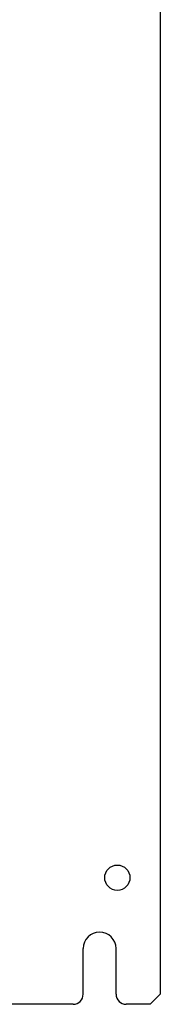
# Paper-space layout '61767N-2-A-2_1_2' of a CAD drawing. Header units: millimetres. Extents: x 0 to 594, y 1 to 420.
# Tile 75 of 83: x 409 to 423, y 117 to 214. Entities that reach past the tile are written whole.
import ezdxf

# ---------------------------------------------------------------- set-up
doc = ezdxf.new("R2010")
doc.units = ezdxf.units.MM
doc.header["$LTSCALE"] = 32.67
doc.layers.add('61807N-2_DXF_CONTINUOUS_LINE', color=7, linetype='CONTINUOUS')

psp = doc.layouts.new('61767N-2-A-2_1_2')

# ---------------------------------------------------------------- linework, layer by layer
at = {"layer": '61807N-2_DXF_CONTINUOUS_LINE', "color": 7, "linetype": 'Continuous'}
for p, q in [((422.9033, 325.9887), (422.9033, 117.9887)), ((415.2783, 117.9887), (415.2783, 122.4887)), ((418.5283, 117.9887), (418.5283, 122.4887)), ((421.9033, 116.9887), (422.9033, 117.9887)), ((414.2783, 116.9887), (333.5283, 116.9887)), ((421.9033, 116.9887), (419.5283, 116.9887))]:
    psp.add_line(p, q, dxfattribs=at)
psp.add_circle((418.6533, 129.4887), 1.25, dxfattribs=at)
for centre, radius, start, end in [((416.9033, 122.4887), 1.625, 0, 180), ((414.2783, 117.9887), 1, 270, 360), ((419.5283, 117.9887), 1, 180, 270)]:
    psp.add_arc(centre, radius, start, end, dxfattribs=at)

doc.saveas('drawing.dxf')
